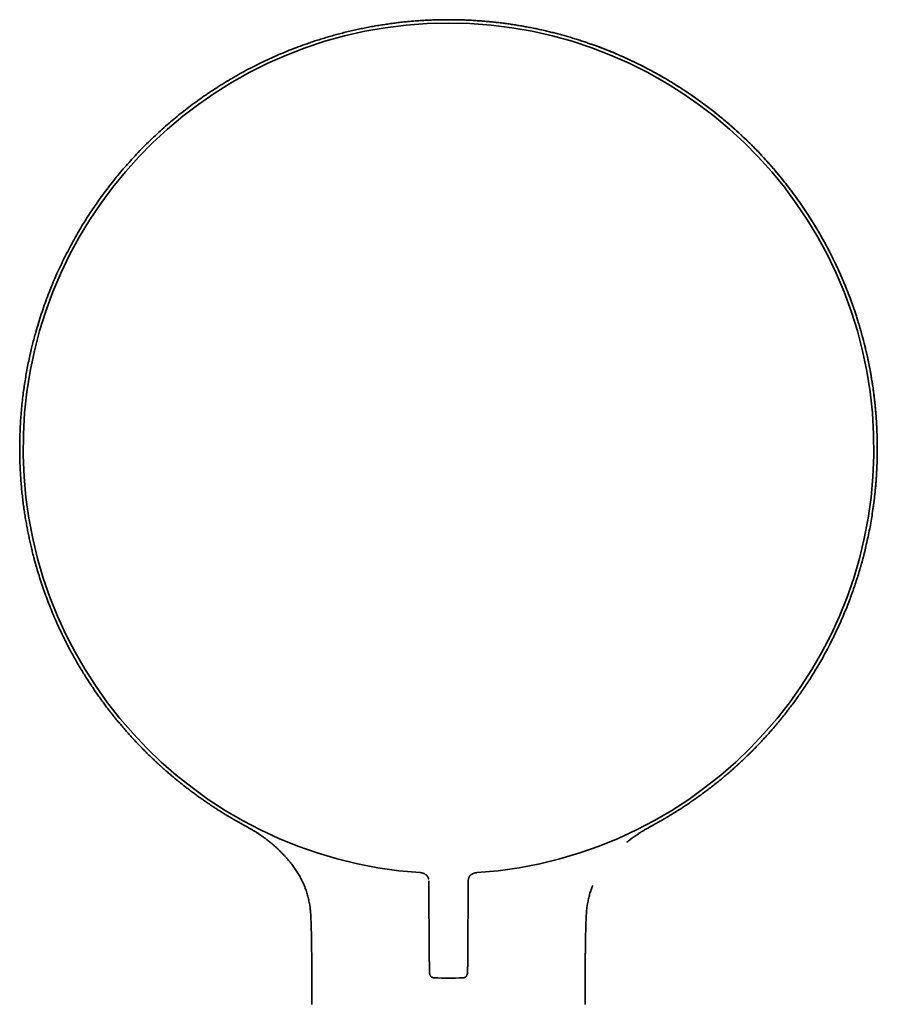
# Model space of a CAD drawing. Header units: millimetres. Extents: x 8 to 399, y 12 to 505.
# Tile 20 of 23: x 168 to 258, y 401 to 505. Entities that reach past the tile are written whole.
import ezdxf

# ---------------------------------------------------------------- set-up
doc = ezdxf.new("R2010")
doc.units = ezdxf.units.MM

msp = doc.modelspace()

# ---------------------------------------------------------------- linework, layer by layer
at = {"color": 7, "linetype": 'Continuous', "lineweight": 35}
for p, q in [((213, 504.87), (213, 504.87)), ((190.79, 420.34), (190.79, 420.33)), ((210.6, 414.76), (210.59, 414.77)), ((215.41, 414.77), (215.4, 414.76)), ((210.92, 414.1), (210.97, 406.01)), ((215.03, 406.01), (215.08, 414.1)), ((215.08, 414.1), (215.08, 414.1)), ((228.15, 413.46), (228.21, 413.62)), ((198.5, 410.22), (198.5, 410.1)), ((227.5, 410.1), (227.5, 410.21)), ((198.59, 405.73), (198.59, 405.33)), ((198.59, 405.33), (198.59, 405.25)), ((227.41, 405.33), (227.41, 405.73)), ((227.41, 405.25), (227.41, 405.33)), ((227.41, 405.25), (227.41, 405.25)), ((198.6, 402.77), (198.61, 401.08)), ((227.39, 401.08), (227.4, 402.77))]:
    msp.add_line(p, q, dxfattribs=at)
for radius, start, end in [(44.83, 273.8141, 266.1859), (55.84, 268.4607, 270), (55.84, 270, 271.539)]:
    msp.add_arc((213, 459.69), radius, start, end, dxfattribs=at)
for points, knots in [([(213, 504.87), (212.85, 504.87), (212.53, 504.87), (212.02, 504.86), (211.48, 504.85), (210.95, 504.83), (210.41, 504.8), (209.88, 504.77), (209.36, 504.73), (208.83, 504.68), (208.27, 504.63), (207.68, 504.56), (207.06, 504.48), (206.44, 504.39), (205.81, 504.3), (205.2, 504.2), (204.58, 504.08), (203.96, 503.96), (203.35, 503.83), (202.74, 503.69), (202.12, 503.55), (201.52, 503.39), (200.92, 503.23), (200.34, 503.07), (199.78, 502.9), (199.21, 502.72), (198.65, 502.54), (198.28, 502.41), (198.09, 502.34)], [0, 0, 0, 0, 0.0289435, 0.0643345, 0.099724, 0.1351119, 0.1704979, 0.2052494, 0.2399975, 0.2747421, 0.309483, 0.3508363, 0.3921842, 0.4335267, 0.474864, 0.5161962, 0.5575233, 0.5988455, 0.6401626, 0.6814746, 0.7227815, 0.7640836, 0.8053805, 0.8443118, 0.8832386, 0.9221649, 0.9610898, 1, 1, 1, 1]), ([(227.91, 502.34), (227.77, 502.39), (227.46, 502.5), (226.97, 502.66), (226.46, 502.82), (225.94, 502.98), (225.43, 503.13), (224.92, 503.28), (224.4, 503.41), (223.89, 503.54), (223.37, 503.67), (222.85, 503.79), (222.32, 503.9), (221.79, 504.01), (221.26, 504.11), (220.72, 504.21), (220.19, 504.3), (219.65, 504.38), (219.12, 504.46), (218.58, 504.53), (218.04, 504.59), (217.5, 504.65), (216.97, 504.7), (216.43, 504.74), (215.87, 504.78), (215.29, 504.82), (214.69, 504.84), (214.1, 504.86), (213.53, 504.87), (213.17, 504.87), (213, 504.87)], [0, 0, 0, 0, 0.0294998, 0.0650035, 0.1005113, 0.1360183, 0.1715275, 0.2064072, 0.2412912, 0.2761788, 0.3110698, 0.3466765, 0.3822871, 0.4179015, 0.4535195, 0.4891413, 0.5247668, 0.5603961, 0.5960294, 0.6316665, 0.6673077, 0.7029528, 0.7386019, 0.7742548, 0.8099114, 0.8491372, 0.8883658, 0.9275965, 0.966829, 1, 1, 1, 1]), ([(198.09, 502.34), (197.78, 502.23), (197.15, 502.01), (196.22, 501.65), (195.29, 501.26), (194.37, 500.86), (193.45, 500.43), (192.56, 499.99), (191.69, 499.54), (190.85, 499.08), (190.01, 498.59), (189.19, 498.09), (188.39, 497.59), (187.63, 497.08), (186.9, 496.58), (186.18, 496.06), (185.46, 495.52), (184.76, 494.97), (184.06, 494.4), (183.35, 493.79), (182.63, 493.15), (181.9, 492.48), (181.19, 491.78), (180.48, 491.07), (179.81, 490.36), (179.18, 489.66), (178.57, 488.96), (177.99, 488.26), (177.41, 487.53), (176.85, 486.8), (176.3, 486.05), (175.78, 485.31), (175.28, 484.58), (174.82, 483.86), (174.36, 483.13), (173.92, 482.39), (173.5, 481.64), (173.07, 480.85), (172.65, 480.03), (172.23, 479.18), (171.83, 478.32), (171.44, 477.45), (171.08, 476.56), (170.73, 475.67), (170.4, 474.76), (170.08, 473.83), (169.78, 472.89), (169.53, 472.04), (169.33, 471.3), (169.17, 470.69), (169.07, 470.27), (169.01, 470.04), (169, 469.97), (168.98, 469.91), (168.97, 469.85), (168.95, 469.78), (168.94, 469.72), (168.87, 469.42), (168.76, 468.89), (168.6, 468.13), (168.47, 467.38), (168.35, 466.63), (168.24, 465.89), (168.14, 465.12), (168.05, 464.31), (167.97, 463.48), (167.91, 462.65), (167.86, 461.83), (167.83, 461.02), (167.81, 460.22), (167.81, 459.43), (167.82, 458.66), (167.84, 457.9), (167.88, 457.16), (167.93, 456.43), (167.98, 455.71), (168.05, 455.02), (168.13, 454.33), (168.21, 453.67), (168.31, 453.02), (168.4, 452.39), (168.51, 451.78), (168.62, 451.18), (168.73, 450.6), (168.85, 450.03), (168.98, 449.48), (169.11, 448.95), (169.23, 448.44), (169.35, 447.98), (169.47, 447.56), (169.55, 447.27), (169.59, 447.12), (169.61, 447.08), (169.62, 447.04), (169.63, 447), (169.64, 446.96), (169.65, 446.92), (169.74, 446.62), (169.91, 446.06), (170.18, 445.23), (170.47, 444.41), (170.78, 443.57), (171.11, 442.74), (171.46, 441.89), (171.8, 441.11), (172.13, 440.4), (172.45, 439.74), (172.78, 439.09), (173.11, 438.45), (173.44, 437.85), (173.75, 437.3), (174, 436.86), (174.15, 436.61), (174.21, 436.51), (174.23, 436.48), (174.24, 436.45), (174.26, 436.42), (174.28, 436.39), (174.4, 436.2), (174.62, 435.84), (174.94, 435.33), (175.26, 434.84), (175.58, 434.36), (175.89, 433.9), (176.2, 433.46), (176.51, 433.03), (176.82, 432.61), (177.13, 432.21), (177.43, 431.81), (177.73, 431.44), (178.02, 431.07), (178.31, 430.73), (178.6, 430.39), (178.88, 430.06), (179.16, 429.73), (179.44, 429.43), (179.7, 429.14), (179.95, 428.87), (180.19, 428.62), (180.41, 428.39), (180.61, 428.18), (180.8, 427.99), (180.97, 427.81), (181.13, 427.65), (181.28, 427.5), (181.38, 427.4), (181.43, 427.36)], [0, 0, 0, 0, 0.010853, 0.021743, 0.032671, 0.043637, 0.054641, 0.065683, 0.076129, 0.086609, 0.097122, 0.107668, 0.118248, 0.127894, 0.137567, 0.147267, 0.156994, 0.166748, 0.176529, 0.186337, 0.197156, 0.208008, 0.218892, 0.229808, 0.240756, 0.250738, 0.260746, 0.27078, 0.280842, 0.290929, 0.301043, 0.311184, 0.320502, 0.329843, 0.339206, 0.34859, 0.357997, 0.367425, 0.377736, 0.388072, 0.398434, 0.408822, 0.419235, 0.429675, 0.440139, 0.45091, 0.461708, 0.472532, 0.479691, 0.486862, 0.493182, 0.493892, 0.494602, 0.495312, 0.496022, 0.496733, 0.497443, 0.498154, 0.506711, 0.51516, 0.523502, 0.531735, 0.539862, 0.54788, 0.557193, 0.566356, 0.575369, 0.584234, 0.593126, 0.601862, 0.610444, 0.61887, 0.627141, 0.635257, 0.643219, 0.651008, 0.658644, 0.666125, 0.673453, 0.680627, 0.687522, 0.69427, 0.700869, 0.70732, 0.713622, 0.719777, 0.725783, 0.731641, 0.736674, 0.741592, 0.745825, 0.746295, 0.746763, 0.747231, 0.747697, 0.748162, 0.748626, 0.749089, 0.758375, 0.767791, 0.777338, 0.787015, 0.796822, 0.806759, 0.816827, 0.824668, 0.832587, 0.840583, 0.848657, 0.855825, 0.863053, 0.869464, 0.872299, 0.872671, 0.873043, 0.873416, 0.873788, 0.874161, 0.874533, 0.881287, 0.887869, 0.894279, 0.900518, 0.906585, 0.912481, 0.918206, 0.923759, 0.929393, 0.934839, 0.940097, 0.945167, 0.950049, 0.954743, 0.95965, 0.964333, 0.968792, 0.973028, 0.97704, 0.980829, 0.984394, 0.987465, 0.990348, 0.993043, 0.99555, 0.997869, 1, 1, 1, 1]), ([(227.91, 502.34), (228.23, 502.23), (228.88, 502), (229.83, 501.63), (230.77, 501.24), (231.69, 500.83), (232.59, 500.41), (233.48, 499.97), (234.35, 499.51), (235.22, 499.04), (236.08, 498.54), (236.94, 498.02), (237.77, 497.48), (238.59, 496.94), (239.39, 496.37), (240.19, 495.79), (240.99, 495.17), (241.79, 494.52), (242.57, 493.86), (243.33, 493.19), (244.06, 492.51), (244.78, 491.82), (245.49, 491.1), (246.2, 490.35), (246.9, 489.57), (247.58, 488.79), (248.23, 487.99), (248.87, 487.18), (249.49, 486.35), (250.09, 485.5), (250.67, 484.65), (251.22, 483.79), (251.75, 482.94), (252.24, 482.1), (252.69, 481.29), (253.12, 480.49), (253.52, 479.69), (253.9, 478.9), (254.27, 478.1), (254.62, 477.29), (254.96, 476.47), (255.28, 475.65), (255.57, 474.84), (255.85, 474.04), (256.08, 473.34), (256.27, 472.72), (256.42, 472.2), (256.57, 471.68), (256.71, 471.17), (256.84, 470.66), (256.96, 470.16), (257.09, 469.6), (257.23, 468.97), (257.37, 468.28), (257.5, 467.56), (257.62, 466.82), (257.74, 466.06), (257.84, 465.28), (257.93, 464.5), (258.01, 463.73), (258.07, 462.96), (258.12, 462.17), (258.16, 461.37), (258.18, 460.55), (258.19, 459.72), (258.18, 458.9), (258.16, 458.07), (258.12, 457.23), (258.07, 456.37), (258, 455.5), (257.91, 454.62), (257.8, 453.72), (257.67, 452.85), (257.53, 452.01), (257.39, 451.19), (257.22, 450.37), (257.04, 449.57), (256.86, 448.8), (256.68, 448.08), (256.54, 447.59), (256.47, 447.33), (256.45, 447.27), (256.43, 447.2), (256.41, 447.14), (256.39, 447.07), (256.37, 447.01), (256.35, 446.94), (256.28, 446.68), (256.14, 446.22), (255.92, 445.55), (255.69, 444.86), (255.44, 444.17), (255.18, 443.46), (254.89, 442.74), (254.59, 442), (254.26, 441.26), (253.92, 440.51), (253.57, 439.79), (253.32, 439.29), (253.18, 439.02), (253.14, 438.94), (253.11, 438.87), (253.07, 438.79), (253.03, 438.71), (252.98, 438.63), (252.82, 438.32), (252.54, 437.8), (252.13, 437.08), (251.73, 436.4), (251.33, 435.76), (250.95, 435.15), (250.58, 434.59), (250.21, 434.05), (249.85, 433.53), (249.49, 433.03), (249.13, 432.55), (248.77, 432.08), (248.41, 431.61), (248.04, 431.16), (247.68, 430.72), (247.34, 430.31), (247, 429.92), (246.68, 429.56), (246.36, 429.21), (246.06, 428.88), (245.78, 428.58), (245.51, 428.3), (245.25, 428.04), (245.01, 427.79), (244.79, 427.57), (244.64, 427.43), (244.57, 427.36)], [0, 0, 0, 0, 0.011235, 0.022379, 0.033432, 0.044395, 0.055268, 0.06605, 0.076742, 0.087344, 0.098355, 0.109266, 0.12008, 0.130794, 0.141411, 0.151928, 0.16329, 0.174535, 0.185662, 0.196672, 0.207565, 0.218341, 0.229001, 0.240591, 0.252039, 0.263347, 0.274513, 0.285538, 0.297077, 0.308457, 0.319679, 0.330742, 0.341647, 0.352393, 0.362381, 0.372227, 0.381933, 0.391499, 0.400924, 0.410766, 0.42045, 0.429976, 0.439345, 0.448555, 0.457607, 0.463614, 0.46955, 0.475414, 0.481206, 0.486927, 0.492576, 0.498154, 0.505686, 0.513427, 0.521376, 0.529535, 0.537902, 0.546478, 0.555263, 0.563499, 0.57191, 0.580497, 0.58926, 0.598198, 0.607311, 0.616174, 0.625197, 0.634379, 0.643721, 0.653223, 0.662885, 0.672707, 0.682688, 0.691604, 0.700643, 0.709807, 0.719094, 0.727369, 0.73574, 0.743186, 0.743922, 0.744658, 0.745395, 0.746132, 0.74687, 0.747609, 0.748349, 0.749089, 0.756542, 0.764194, 0.772047, 0.780099, 0.788351, 0.796802, 0.805454, 0.814306, 0.823225, 0.83234, 0.840521, 0.841449, 0.842378, 0.84331, 0.844243, 0.845179, 0.846116, 0.847405, 0.856578, 0.865499, 0.874167, 0.882584, 0.89015, 0.8975, 0.904633, 0.911551, 0.918253, 0.924738, 0.931007, 0.937654, 0.944039, 0.950162, 0.956023, 0.961622, 0.966959, 0.972035, 0.976848, 0.981399, 0.985688, 0.989645, 0.99335, 0.996801, 1, 1, 1, 1]), ([(257.74, 453.33), (257.74, 453.33), (257.76, 453.51), (257.81, 453.87), (257.88, 454.41), (257.94, 454.94), (257.99, 455.47), (258.04, 456), (258.08, 456.52), (258.11, 457.05), (258.14, 457.57), (258.16, 458.09), (258.18, 458.6), (258.18, 459.11), (258.19, 459.63), (258.19, 460.16), (258.18, 460.71), (258.16, 461.25), (258.14, 461.79), (258.11, 462.33), (258.08, 462.85), (258.04, 463.37), (257.99, 463.87), (257.94, 464.37), (257.89, 464.87), (257.83, 465.39), (257.76, 465.92), (257.68, 466.47), (257.59, 467.02), (257.5, 467.56), (257.4, 468.1), (257.29, 468.64), (257.18, 469.18), (257.06, 469.73), (256.92, 470.31), (256.77, 470.91), (256.61, 471.51), (256.45, 472.1), (256.28, 472.68), (256.1, 473.26), (255.92, 473.83), (255.73, 474.4), (255.53, 474.97), (255.32, 475.54), (255.1, 476.11), (254.87, 476.68), (254.64, 477.25), (254.39, 477.81), (254.14, 478.37), (253.89, 478.93), (253.62, 479.48), (253.35, 480.02), (253.07, 480.57), (252.79, 481.11), (252.5, 481.64), (252.2, 482.17), (251.9, 482.69), (251.59, 483.2), (251.27, 483.71), (250.95, 484.22), (250.61, 484.73), (250.27, 485.23), (249.93, 485.73), (249.58, 486.22), (249.23, 486.7), (248.87, 487.17), (248.5, 487.64), (248.13, 488.11), (247.76, 488.56), (247.38, 489.01), (247, 489.46), (246.61, 489.89), (246.23, 490.31), (245.84, 490.73), (245.53, 491.05), (245.3, 491.29), (245.15, 491.44), (245, 491.59), (244.85, 491.74), (244.7, 491.89), (244.53, 492.05), (244.36, 492.22), (244.16, 492.41), (243.96, 492.6), (243.76, 492.79), (243.54, 492.99), (243.32, 493.19), (243.09, 493.4), (242.86, 493.6), (242.61, 493.82), (242.36, 494.03), (242.12, 494.24), (241.87, 494.45), (241.62, 494.65), (241.37, 494.86), (241.12, 495.06), (240.85, 495.27), (240.58, 495.48), (240.3, 495.7), (240, 495.92), (239.68, 496.16), (239.35, 496.39), (239.02, 496.63), (238.68, 496.87), (238.33, 497.11), (237.97, 497.35), (237.6, 497.59), (237.23, 497.83), (236.85, 498.07), (236.46, 498.31), (236.07, 498.54), (235.66, 498.78), (235.28, 499), (234.9, 499.21), (234.54, 499.41), (234.17, 499.6), (233.8, 499.8), (233.42, 499.99), (233.04, 500.18), (232.67, 500.37), (232.29, 500.55), (231.91, 500.72), (231.53, 500.9), (231.14, 501.07), (230.74, 501.25), (230.34, 501.42), (229.93, 501.58), (229.51, 501.75), (229.09, 501.91), (228.67, 502.07), (228.28, 502.21), (228.02, 502.3), (227.91, 502.34)], [0, 0, 0, 0, 0.000239, 0.008904, 0.017538, 0.02614, 0.034711, 0.043251, 0.051758, 0.060235, 0.06868, 0.076943, 0.085176, 0.093379, 0.101551, 0.110342, 0.119097, 0.127822, 0.136522, 0.145199, 0.153851, 0.161987, 0.170102, 0.178196, 0.186268, 0.194319, 0.203279, 0.212213, 0.22112, 0.230001, 0.238855, 0.247683, 0.256484, 0.265259, 0.275233, 0.285173, 0.295078, 0.304949, 0.314787, 0.32444, 0.334093, 0.343747, 0.3534, 0.36325, 0.3731, 0.382951, 0.392801, 0.402651, 0.412501, 0.422351, 0.432179, 0.442008, 0.451837, 0.461665, 0.471494, 0.481147, 0.4908, 0.500452, 0.510082, 0.519877, 0.529642, 0.539377, 0.54908, 0.558753, 0.568395, 0.578006, 0.587566, 0.597095, 0.606594, 0.616062, 0.6255, 0.634739, 0.643949, 0.653129, 0.66228, 0.665689, 0.669093, 0.672494, 0.675891, 0.67929, 0.682755, 0.68694, 0.691237, 0.695643, 0.700161, 0.704884, 0.709723, 0.714676, 0.719745, 0.724929, 0.730229, 0.735643, 0.740654, 0.74576, 0.750961, 0.756256, 0.761647, 0.767132, 0.772712, 0.77896, 0.785322, 0.791799, 0.798391, 0.805098, 0.81192, 0.818856, 0.825908, 0.833074, 0.840355, 0.847618, 0.854991, 0.862476, 0.870071, 0.876603, 0.883215, 0.889906, 0.896677, 0.903529, 0.91046, 0.917068, 0.923748, 0.930498, 0.93732, 0.944213, 0.951177, 0.958212, 0.965319, 0.972497, 0.979746, 0.986934, 0.994191, 1, 1, 1, 1]), ([(181.43, 427.36), (181.55, 427.24), (181.8, 427), (182.18, 426.64), (182.56, 426.29), (182.93, 425.95), (183.31, 425.62), (183.69, 425.3), (184.06, 424.98), (184.31, 424.77), (184.44, 424.67)], [0, 0, 0, 0, 0.129427, 0.257588, 0.384482, 0.510109, 0.634469, 0.757566, 0.879407, 1, 1, 1, 1]), ([(244.57, 427.36), (244.48, 427.27), (244.31, 427.1), (244.05, 426.86), (243.79, 426.62), (243.54, 426.38), (243.29, 426.16), (243.05, 425.94), (242.81, 425.73), (242.59, 425.53), (242.38, 425.35), (242.17, 425.17), (241.96, 425), (241.76, 424.83), (241.63, 424.72), (241.56, 424.67)], [0, 0, 0, 0, 0.09093, 0.179962, 0.267096, 0.352328, 0.43566, 0.51709, 0.596619, 0.667848, 0.737479, 0.80551, 0.871941, 0.936771, 1, 1, 1, 1]), ([(184.44, 424.67), (184.55, 424.58), (184.76, 424.41), (185.09, 424.15), (185.43, 423.88), (185.78, 423.62), (186.13, 423.36), (186.49, 423.09), (186.73, 422.92), (186.85, 422.83)], [0, 0, 0, 0, 0.1365263, 0.2751152, 0.4157974, 0.5586011, 0.7035528, 0.8506776, 1, 1, 1, 1]), ([(239.15, 422.83), (239.31, 422.95), (239.63, 423.18), (240.12, 423.54), (240.6, 423.91), (241.08, 424.28), (241.4, 424.54), (241.56, 424.67)], [0, 0, 0, 0, 0.195159, 0.396275, 0.597401, 0.798617, 1, 1, 1, 1]), ([(186.85, 422.83), (186.97, 422.75), (187.19, 422.6), (187.52, 422.37), (187.85, 422.14), (188.17, 421.93), (188.5, 421.72), (188.82, 421.51), (189.14, 421.31), (189.47, 421.1), (189.81, 420.9), (190.14, 420.71), (190.46, 420.52), (190.68, 420.39), (190.79, 420.33)], [0, 0, 0, 0, 0.08787, 0.174495, 0.259837, 0.34386, 0.426526, 0.507802, 0.587655, 0.673809, 0.75816, 0.840667, 0.921293, 1, 1, 1, 1]), ([(239.15, 422.83), (239.08, 422.79), (238.95, 422.69), (238.75, 422.55), (238.54, 422.41), (238.32, 422.26), (238.1, 422.11), (237.88, 421.96), (237.65, 421.81), (237.41, 421.66), (237.16, 421.5), (236.91, 421.34), (236.64, 421.18), (236.37, 421.01), (236.09, 420.84), (235.81, 420.67), (235.51, 420.5), (235.31, 420.39), (235.21, 420.33)], [0, 0, 0, 0, 0.051226, 0.103985, 0.158281, 0.214115, 0.27149, 0.329341, 0.388681, 0.449512, 0.511832, 0.576956, 0.643625, 0.711838, 0.781593, 0.852872, 0.925662, 1, 1, 1, 1]), ([(190.79, 420.33), (190.91, 420.27), (191.15, 420.13), (191.39, 420), (191.51, 419.93)], [0, 0, 0, 0, 0.498393, 1, 1, 1, 1]), ([(191.51, 419.93), (191.6, 419.88), (191.79, 419.78), (192.07, 419.62), (192.35, 419.46), (192.63, 419.29), (192.89, 419.12), (193.07, 419), (193.15, 418.94)], [0, 0, 0, 0, 0.165759, 0.335612, 0.504547, 0.672581, 0.839702, 1, 1, 1, 1]), ([(232.85, 418.94), (232.93, 419), (233.11, 419.12), (233.37, 419.29), (233.65, 419.46), (233.93, 419.62), (234.21, 419.78), (234.4, 419.88), (234.49, 419.93)], [0, 0, 0, 0, 0.160298, 0.327419, 0.495453, 0.664388, 0.834241, 1, 1, 1, 1]), ([(235.21, 420.33), (235.09, 420.27), (234.85, 420.13), (234.61, 420), (234.49, 419.93)], [0, 0, 0, 0, 0.498393, 1, 1, 1, 1]), ([(193.15, 418.94), (193.24, 418.89), (193.4, 418.77), (193.65, 418.59), (193.89, 418.41), (194.13, 418.22), (194.37, 418.03), (194.6, 417.84), (194.83, 417.63), (195.06, 417.41), (195.3, 417.18), (195.53, 416.94), (195.76, 416.7), (195.96, 416.47), (196.15, 416.25), (196.31, 416.05), (196.48, 415.85), (196.63, 415.64), (196.78, 415.44), (196.92, 415.23), (197.06, 415.02), (197.19, 414.81), (197.32, 414.58), (197.44, 414.36), (197.56, 414.13), (197.67, 413.89), (197.77, 413.67), (197.83, 413.53), (197.85, 413.46)], [0, 0, 0, 0, 0.041485, 0.082826, 0.124037, 0.165139, 0.206156, 0.247115, 0.288044, 0.333064, 0.37811, 0.423199, 0.468318, 0.513427, 0.549246, 0.584933, 0.620395, 0.655531, 0.690251, 0.724605, 0.758721, 0.792753, 0.828384, 0.863938, 0.899409, 0.934838, 0.970296, 1, 1, 1, 1]), ([(231.78, 418.15), (231.86, 418.22), (232.03, 418.36), (232.3, 418.56), (232.57, 418.75), (232.76, 418.88), (232.85, 418.94)], [0, 0, 0, 0, 0.247662, 0.497563, 0.748307, 1, 1, 1, 1]), ([(210.02, 414.96), (210.04, 414.96), (210.09, 414.96), (210.16, 414.94), (210.22, 414.93), (210.29, 414.91), (210.34, 414.89), (210.4, 414.87), (210.45, 414.84), (210.48, 414.83), (210.5, 414.82)], [0, 0, 0, 0, 0.136079, 0.28002, 0.416435, 0.545341, 0.666704, 0.780433, 0.906653, 1, 1, 1, 1]), ([(210.59, 414.77), (210.59, 414.77), (210.59, 414.77), (210.59, 414.76), (210.6, 414.76), (210.6, 414.76), (210.61, 414.75), (210.62, 414.75), (210.62, 414.74), (210.63, 414.74), (210.64, 414.73), (210.64, 414.73), (210.65, 414.72), (210.66, 414.71), (210.67, 414.71), (210.67, 414.7), (210.68, 414.7), (210.69, 414.69), (210.7, 414.68), (210.71, 414.67), (210.72, 414.65), (210.74, 414.63), (210.76, 414.6), (210.78, 414.58), (210.79, 414.56), (210.8, 414.53), (210.82, 414.51), (210.83, 414.49), (210.84, 414.46), (210.86, 414.43), (210.87, 414.39), (210.89, 414.34), (210.9, 414.3), (210.9, 414.27), (210.91, 414.26)], [0, 0, 0, 0, 0.007069, 0.025296, 0.046701, 0.073951, 0.104361, 0.130934, 0.153699, 0.173979, 0.193173, 0.218246, 0.248828, 0.27048, 0.286008, 0.299313, 0.315552, 0.334738, 0.355658, 0.376169, 0.422301, 0.466968, 0.512364, 0.557879, 0.597876, 0.631618, 0.656117, 0.688529, 0.728749, 0.776622, 0.831937, 0.894417, 0.963704, 1, 1, 1, 1]), ([(215.08, 414.1), (215.08, 414.12), (215.08, 414.16), (215.09, 414.22), (215.1, 414.28), (215.11, 414.34), (215.13, 414.38), (215.14, 414.42), (215.16, 414.46), (215.17, 414.49), (215.18, 414.51), (215.19, 414.53), (215.21, 414.56), (215.23, 414.59), (215.25, 414.62), (215.27, 414.64), (215.29, 414.66), (215.3, 414.68), (215.31, 414.69), (215.32, 414.7), (215.33, 414.71), (215.34, 414.71), (215.35, 414.72), (215.36, 414.73), (215.37, 414.74), (215.37, 414.74), (215.38, 414.75), (215.39, 414.75), (215.39, 414.76), (215.4, 414.76), (215.4, 414.76), (215.41, 414.76), (215.41, 414.77), (215.41, 414.77), (215.41, 414.77)], [0, 0, 0, 0, 0.061155, 0.129057, 0.192116, 0.24988, 0.301975, 0.348098, 0.388012, 0.421536, 0.448541, 0.468935, 0.503316, 0.545341, 0.591206, 0.636179, 0.6823, 0.704797, 0.726949, 0.745079, 0.759249, 0.777528, 0.802778, 0.825171, 0.842137, 0.857343, 0.875549, 0.896865, 0.920066, 0.944267, 0.964296, 0.980224, 0.99573, 1, 1, 1, 1]), ([(215.4, 414.76), (215.4, 414.76), (215.41, 414.77), (215.42, 414.78), (215.44, 414.78), (215.46, 414.79), (215.48, 414.81), (215.5, 414.82), (215.53, 414.83), (215.57, 414.85), (215.61, 414.87), (215.66, 414.89), (215.71, 414.91), (215.77, 414.93), (215.84, 414.94), (215.91, 414.95), (215.96, 414.96), (215.98, 414.96)], [0, 0, 0, 0, 0.018976, 0.047135, 0.077397, 0.110601, 0.147533, 0.191008, 0.241876, 0.29999, 0.375096, 0.459289, 0.552398, 0.654307, 0.764934, 0.884284, 1, 1, 1, 1]), ([(197.85, 413.46), (197.88, 413.38), (197.94, 413.22), (198.03, 412.98), (198.11, 412.72), (198.18, 412.47), (198.24, 412.21), (198.3, 411.95), (198.35, 411.7), (198.39, 411.45), (198.42, 411.21), (198.45, 410.96), (198.47, 410.72), (198.49, 410.47), (198.49, 410.3), (198.5, 410.22)], [0, 0, 0, 0, 0.073884, 0.153336, 0.232462, 0.311504, 0.390732, 0.470319, 0.550294, 0.62396, 0.698024, 0.772628, 0.847865, 0.923738, 1, 1, 1, 1]), ([(227.5, 410.22), (227.51, 410.3), (227.52, 410.48), (227.53, 410.74), (227.56, 411.01), (227.59, 411.28), (227.63, 411.55), (227.67, 411.81), (227.73, 412.07), (227.78, 412.31), (227.84, 412.55), (227.91, 412.78), (227.98, 413.02), (228.06, 413.24), (228.12, 413.39), (228.15, 413.46)], [0, 0, 0, 0, 0.077484, 0.1607038, 0.2431509, 0.3248503, 0.4059524, 0.4866118, 0.5668742, 0.6401073, 0.7130828, 0.7859673, 0.8589854, 0.9323071, 1, 1, 1, 1]), ([(198.5, 410.13), (198.51, 409.94), (198.52, 409.57), (198.54, 409.01), (198.55, 408.46), (198.56, 407.91), (198.57, 407.35), (198.58, 406.8), (198.58, 406.26), (198.59, 405.9), (198.59, 405.73)], [0, 0, 0, 0, 0.12539, 0.250823, 0.376368, 0.502039, 0.627824, 0.753717, 0.879771, 1, 1, 1, 1]), ([(227.41, 405.73), (227.41, 405.9), (227.42, 406.26), (227.42, 406.8), (227.43, 407.34), (227.44, 407.89), (227.45, 408.44), (227.46, 408.99), (227.48, 409.55), (227.49, 409.91), (227.5, 410.1)], [0, 0, 0, 0, 0.120196, 0.246253, 0.372151, 0.49794, 0.623617, 0.749168, 0.874608, 1, 1, 1, 1]), ([(210.97, 406.01), (210.97, 405.98), (210.97, 405.92), (210.97, 405.82), (210.97, 405.72), (210.98, 405.63), (210.98, 405.54), (210.98, 405.46), (210.98, 405.38), (210.98, 405.31), (210.98, 405.24), (210.98, 405.17), (210.98, 405.1), (210.98, 405.03), (210.99, 404.97), (210.99, 404.92), (210.99, 404.88), (210.99, 404.84), (210.99, 404.8), (210.99, 404.77), (210.99, 404.75), (210.99, 404.72), (210.99, 404.71), (210.99, 404.69), (210.99, 404.68), (210.99, 404.66), (210.99, 404.65), (210.99, 404.64), (210.99, 404.63), (210.99, 404.62), (210.99, 404.6), (211, 404.58), (211, 404.56), (211, 404.54), (211, 404.53), (211, 404.51), (211, 404.49), (211, 404.48), (211, 404.46), (211, 404.45), (211, 404.45), (211, 404.44), (211, 404.43), (211, 404.43), (211, 404.42), (211, 404.41), (211, 404.41), (211, 404.4), (211.01, 404.39), (211.01, 404.38), (211.01, 404.37), (211.01, 404.35), (211.01, 404.34), (211.01, 404.33), (211.01, 404.32), (211.02, 404.3), (211.02, 404.28), (211.02, 404.26), (211.03, 404.24), (211.03, 404.22), (211.04, 404.19), (211.06, 404.16), (211.07, 404.13), (211.09, 404.1), (211.1, 404.08), (211.12, 404.05), (211.14, 404.03), (211.17, 404), (211.2, 403.97), (211.24, 403.94), (211.29, 403.92), (211.34, 403.9), (211.4, 403.88), (211.45, 403.87), (211.49, 403.87), (211.5, 403.87)], [0, 0, 0, 0, 0.02512, 0.056748, 0.087282, 0.116719, 0.14506, 0.171829, 0.197539, 0.222192, 0.245787, 0.274848, 0.302124, 0.327615, 0.351319, 0.373236, 0.393367, 0.41171, 0.428265, 0.443031, 0.45601, 0.467199, 0.476609, 0.485068, 0.493112, 0.499809, 0.506188, 0.512248, 0.518149, 0.525616, 0.535122, 0.546668, 0.560257, 0.571738, 0.58436, 0.597885, 0.610459, 0.621691, 0.631581, 0.639674, 0.646572, 0.652272, 0.656776, 0.660528, 0.665782, 0.672589, 0.680951, 0.689911, 0.698475, 0.706641, 0.71867, 0.730204, 0.743751, 0.754365, 0.766062, 0.778098, 0.790308, 0.802338, 0.811697, 0.820617, 0.829293, 0.84191, 0.854103, 0.862049, 0.869884, 0.878045, 0.887521, 0.898354, 0.910522, 0.92397, 0.93861, 0.954314, 0.970913, 0.9882, 1, 1, 1, 1]), ([(214.5, 403.87), (214.51, 403.87), (214.54, 403.87), (214.59, 403.88), (214.64, 403.89), (214.68, 403.9), (214.72, 403.92), (214.76, 403.94), (214.79, 403.96), (214.81, 403.98), (214.84, 404.01), (214.87, 404.04), (214.89, 404.07), (214.91, 404.1), (214.93, 404.13), (214.94, 404.16), (214.95, 404.19), (214.96, 404.21), (214.97, 404.23), (214.97, 404.25), (214.98, 404.26), (214.98, 404.28), (214.98, 404.29), (214.98, 404.3), (214.99, 404.31), (214.99, 404.32), (214.99, 404.33), (214.99, 404.34), (214.99, 404.36), (214.99, 404.37), (214.99, 404.38), (214.99, 404.39), (215, 404.4), (215, 404.41), (215, 404.42), (215, 404.43), (215, 404.44), (215, 404.45), (215, 404.46), (215, 404.48), (215, 404.5), (215, 404.52), (215, 404.54), (215, 404.56), (215, 404.58), (215.01, 404.6), (215.01, 404.61), (215.01, 404.63), (215.01, 404.64), (215.01, 404.65), (215.01, 404.66), (215.01, 404.67), (215.01, 404.68), (215.01, 404.7), (215.01, 404.72), (215.01, 404.74), (215.01, 404.76), (215.01, 404.79), (215.01, 404.82), (215.01, 404.86), (215.01, 404.91), (215.01, 404.96), (215.02, 405.02), (215.02, 405.08), (215.02, 405.15), (215.02, 405.23), (215.02, 405.3), (215.02, 405.37), (215.02, 405.45), (215.02, 405.54), (215.02, 405.63), (215.03, 405.72), (215.03, 405.82), (215.03, 405.92), (215.03, 405.98), (215.03, 406.01)], [0, 0, 0, 0, 0.00987, 0.024967, 0.039262, 0.052591, 0.064821, 0.075849, 0.085602, 0.094073, 0.102343, 0.11535, 0.129133, 0.138769, 0.148759, 0.15894, 0.168431, 0.17719, 0.185354, 0.193059, 0.200157, 0.206604, 0.213598, 0.220571, 0.228902, 0.238625, 0.249579, 0.260707, 0.271832, 0.28408, 0.295975, 0.306692, 0.316203, 0.324514, 0.331629, 0.338778, 0.34732, 0.357257, 0.368585, 0.381064, 0.394883, 0.410039, 0.425704, 0.440176, 0.452887, 0.463837, 0.473029, 0.480465, 0.486169, 0.491681, 0.497424, 0.5034, 0.511507, 0.520005, 0.529017, 0.539647, 0.552156, 0.566544, 0.582811, 0.600956, 0.62098, 0.642881, 0.666659, 0.692314, 0.719846, 0.749253, 0.77362, 0.79914, 0.825812, 0.853636, 0.882612, 0.912191, 0.942881, 0.974681, 1, 1, 1, 1]), ([(198.59, 405.25), (198.59, 404.97), (198.59, 404.42), (198.6, 403.6), (198.6, 403.05), (198.6, 402.77)], [0, 0, 0, 0, 0.3310784, 0.6684457, 1, 1, 1, 1]), ([(227.4, 402.77), (227.4, 403.04), (227.4, 403.59), (227.41, 404.42), (227.41, 404.97), (227.41, 405.25)], [0, 0, 0, 0, 0.329559, 0.664935, 1, 1, 1, 1])]:
    msp.add_open_spline(points, degree=3, knots=knots, dxfattribs=at)

doc.saveas('drawing.dxf')
